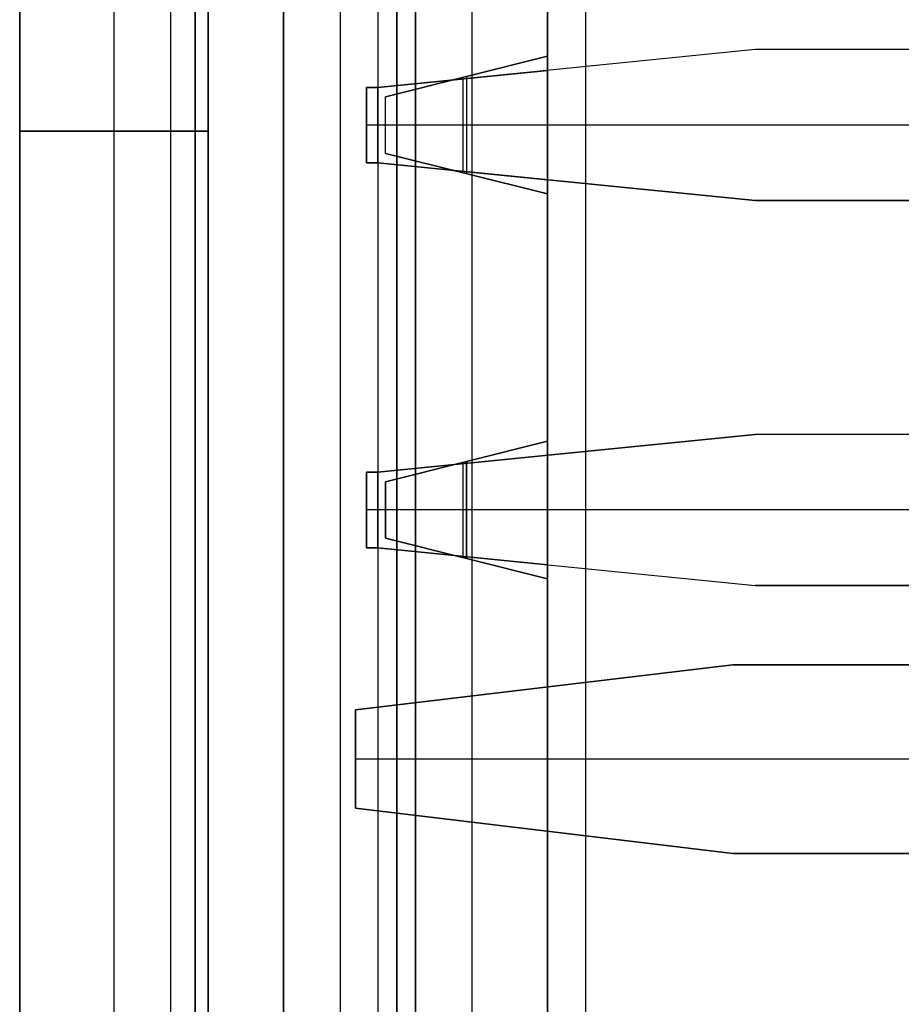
# Model space of a CAD drawing. Extents: x -9 to 8, y 1 to 147.
# Tile 89 of 181: x -6.84 to -4.51, y 83.63 to 86.24. Entities that reach past the tile are written whole.
import ezdxf

# ---------------------------------------------------------------- set-up
doc = ezdxf.new("R2010")
doc.units = 0
doc.layers.add('DEFAULT', color=7, linetype='CONTINUOUS')

msp = doc.modelspace()

# ---------------------------------------------------------------- linework, layer by layer
at = {"layer": 'DEFAULT', "color": 254}
for p, q in [((-6.3443, 110.3212, -98.2513), (-6.3443, 69.6334, -98.2513)), ((-5.3443, 110.295, -98.2775), (-5.3443, 69.6596, -98.2775)), ((-6.4443, 107.823, -100.7496), (-6.4443, 72.1316, -100.7496)), ((-6.8443, 99.0055, -21.567), (-6.8443, 51.455, -21.567)), ((-6.8443, 51.455, -39.999), (-6.8443, 99.0055, -39.999)), ((-6.8443, 51.455, -30.783), (-6.8443, 99.0055, -30.783)), ((-6.5943, 51.4485, -21.5604), (-6.5943, 99.012, -21.5604)), ((-6.5943, 51.4485, -40.0055), (-6.5943, 99.012, -40.0055)), ((-6.3443, 51.4419, -40.0121), (-6.3443, 99.0186, -40.0121)), ((-6.3793, 80.2576, -21.5548), (-6.3793, 96.7576, -21.5548)), ((-6.3793, 96.7576, -17.9333), (-6.3793, 80.2576, -17.9333)), ((-6.3793, 80.2576, -19.7441), (-6.3793, 96.7576, -19.7441)), ((-6.145, 80.7576, -20.4501), (-6.145, 96.2576, -20.4501)), ((-5.895, 96.2576, -20.4501), (-5.895, 80.7576, -20.4501)), ((-5.845, 96.0576, -20.4501), (-5.845, 80.9576, -20.4501)), ((-5.6452, 82.5576, -18.4501), (-5.6453, 95.5076, -18.4501)), ((-5.445, 81.9076, -19.4501), (-5.445, 95.1076, -19.4501)), ((-5.445, 82.0076, -31.8501), (-5.445, 95.0076, -31.8501)), ((-5.445, 95.0076, -19.5501), (-5.445, 82.0076, -19.5501)), ((-6.145, 94.8076, -18.4501), (-6.145, 82.2076, -18.4501)), ((-6.145, 82.2076, -19.3751), (-6.145, 94.8076, -19.3751)), ((-5.845, 94.8076, -18.4501), (-5.845, 82.2076, -18.4501)), ((-5.845, 94.8076, -18.6501), (-5.845, 82.2076, -18.6501)), ((-5.845, 82.2076, -18.5501), (-5.845, 94.8076, -18.5501)), ((-5.795, 82.2076, -18.4001), (-5.795, 94.8076, -18.4001)), ((-5.795, 82.2076, -18.1001), (-5.795, 94.8076, -18.1001)), ((-5.795, 82.2076, -18.4001), (-5.795, 94.8076, -18.4001)), ((-6.145, 94.6576, -20.3001), (-6.145, 82.3576, -20.3001)), ((-5.995, 94.6576, -20.3001), (-5.995, 82.3576, -20.3001)), ((-5.845, 94.6576, -20.3001), (-5.845, 82.3576, -20.3001)), ((-6.145, 93.5076, -21.0501), (-6.145, 83.5076, -21.0501)), ((-5.795, 93.5076, -21.0501), (-5.795, 83.5076, -21.0501)), ((-5.445, 93.5076, -21.0501), (-5.445, 83.5076, -21.0501)), ((-5.445, 83.5076, -26.4501), (-5.445, 93.5076, -26.4501)), ((-6.3443, 93.4419, -63.0121), (-6.3443, 78.4419, -63.0121)), ((-6.3443, 78.4419, -80.0121), (-6.3443, 93.4419, -80.0121)), ((-6.3443, 93.4419, -46.0121), (-6.3443, 78.4419, -46.0121)), ((-6.3443, 78.4419, -57.0121), (-6.3443, 93.4419, -57.0121)), ((-6.8443, 93.4288, -63.0252), (-6.8443, 78.455, -63.0252)), ((-6.8443, 78.455, -79.999), (-6.8443, 93.4288, -79.999)), ((-6.8443, 93.4288, -46.0251), (-6.8443, 78.455, -46.0251)), ((-6.8443, 78.455, -56.999), (-6.8443, 93.4288, -56.999)), ((-6.8443, 78.455, -71.5121), (-6.8443, 93.4288, -71.5121)), ((-6.8443, 78.455, -51.5121), (-6.8443, 93.4288, -51.5121)), ((-6.5943, 78.4485, -63.0186), (-6.5943, 93.4354, -63.0186)), ((-6.5943, 78.4485, -80.0055), (-6.5943, 93.4354, -80.0055)), ((-6.5943, 78.4485, -46.0186), (-6.5943, 93.4354, -46.0186)), ((-6.5943, 78.4485, -57.0055), (-6.5943, 93.4354, -57.0055)), ((-4.895, 86.1576, -34.9821), (-5.895, 86.0576, -34.9821)), ((-4.895, 86.1576, -35.2821), (-5.895, 86.0576, -35.2821)), ((-4.895, 86.1576, -35.1321), (-5.895, 86.0576, -35.1321)), ((-5.875, 86.0326, -21.7001), (-5.445, 86.1401, -21.7001)), ((-5.875, 86.0326, -21.4001), (-5.445, 86.1401, -21.4001)), ((-5.445, 86.1401, -21.5501), (-5.875, 86.0326, -21.5501)), ((-5.445, 86.1401, -21.4001), (-5.445, 86.1401, -21.7001)), ((-5.445, 85.7751, -21.4001), (-5.445, 86.1401, -21.4001)), ((-5.445, 86.1401, -21.7001), (-5.445, 85.7751, -21.7001)), ((-2.445, 86.1576, -34.9821), (-4.895, 86.1576, -34.9821)), ((-4.895, 86.1576, -34.9821), (-4.895, 86.1576, -35.2821)), ((-2.445, 86.1576, -35.2821), (-4.895, 86.1576, -35.2821)), ((-2.445, 86.1576, -35.1321), (-4.895, 86.1576, -35.1321)), ((-5.395, 86.1076, -35.2821), (-5.395, 86.1076, -34.9821)), ((-5.895, 86.0576, -31.0251), (-5.445, 86.1026, -31.0251)), ((-5.895, 86.0576, -31.3251), (-5.445, 86.1026, -31.3251)), ((-5.895, 86.0576, -31.1751), (-5.445, 86.1026, -31.1751)), ((-5.66, 86.0864, -21.7001), (-5.66, 85.8289, -21.7001)), ((-5.66, 86.0864, -21.7001), (-5.66, 86.0864, -21.4001)), ((-5.66, 86.0864, -21.4001), (-5.66, 85.8289, -21.4001)), ((-5.445, 86.1026, -31.3251), (-5.445, 85.8126, -31.3251)), ((-5.445, 86.1026, -31.0251), (-5.445, 86.1026, -31.3251)), ((-5.445, 85.8126, -31.0251), (-5.445, 86.1026, -31.0251)), ((-5.895, 86.0576, -34.9821), (-5.925, 86.0576, -34.9821)), ((-5.925, 86.0576, -34.9821), (-5.925, 85.8576, -34.9821)), ((-5.925, 86.0576, -35.2821), (-5.925, 86.0576, -34.9821)), ((-5.925, 85.8576, -35.2821), (-5.925, 86.0576, -35.2821)), ((-5.925, 86.0576, -35.2821), (-5.895, 86.0576, -35.2821)), ((-5.925, 85.8576, -35.1321), (-5.925, 86.0576, -35.1321)), ((-5.895, 86.0576, -35.1321), (-5.925, 86.0576, -35.1321)), ((-5.91, 86.0576, -35.2821), (-5.91, 86.0576, -34.9821)), ((-5.895, 85.8576, -31.0251), (-5.895, 86.0576, -31.0251)), ((-5.895, 85.8576, -31.3251), (-5.895, 86.0576, -31.3251)), ((-5.895, 86.0576, -31.0251), (-5.895, 86.0576, -31.3251)), ((-5.895, 86.0576, -35.2821), (-5.895, 86.0576, -34.9821)), ((-5.895, 85.8576, -31.1751), (-5.895, 86.0576, -31.1751)), ((-5.67, 86.0801, -31.0251), (-5.67, 85.8351, -31.0251)), ((-5.67, 86.0801, -31.3251), (-5.67, 85.8351, -31.3251)), ((-5.67, 86.0801, -31.3251), (-5.67, 86.0801, -31.0251)), ((-5.875, 85.8826, -21.7001), (-5.875, 86.0326, -21.7001)), ((-5.875, 86.0326, -21.7001), (-5.875, 86.0326, -21.4001)), ((-5.875, 85.8826, -21.4001), (-5.875, 86.0326, -21.4001)), ((-5.875, 85.8826, -21.5501), (-5.875, 86.0326, -21.5501)), ((-2.445, 85.9576, -34.9821), (-5.925, 85.9576, -34.9821)), ((-5.925, 85.9576, -34.9821), (-5.925, 85.9576, -35.2821)), ((-2.445, 85.9576, -35.2821), (-5.925, 85.9576, -35.2821)), ((-5.445, 85.9576, -31.0251), (-5.895, 85.9576, -31.0251)), ((-5.445, 85.9576, -31.3251), (-5.895, 85.9576, -31.3251)), ((-5.895, 85.9576, -31.3251), (-5.895, 85.9576, -31.0251)), ((-5.445, 85.9576, -21.7001), (-5.875, 85.9576, -21.7001)), ((-5.445, 85.9576, -21.4001), (-5.875, 85.9576, -21.4001)), ((-5.875, 85.9576, -21.7001), (-5.875, 85.9576, -21.4001)), ((-6.8443, 85.9419, -63.0252), (-6.3443, 85.9419, -63.0121)), ((-6.3443, 85.9419, -80.0121), (-6.8443, 85.9419, -79.999)), ((-6.8443, 85.9419, -79.999), (-6.8443, 85.9419, -63.0252)), ((-6.8443, 85.9419, -46.0251), (-6.3443, 85.9419, -46.0121)), ((-6.3443, 85.9419, -57.0121), (-6.8443, 85.9419, -56.999)), ((-6.8443, 85.9419, -56.999), (-6.8443, 85.9419, -46.0251)), ((-5.445, 85.7751, -21.4001), (-5.875, 85.8826, -21.4001)), ((-5.445, 85.7751, -21.7001), (-5.875, 85.8826, -21.7001)), ((-5.875, 85.8826, -21.7001), (-5.875, 85.8826, -21.4001)), ((-5.875, 85.8826, -21.5501), (-5.445, 85.7751, -21.5501)), ((-5.925, 85.8576, -34.9821), (-5.895, 85.8576, -34.9821)), ((-5.925, 85.8576, -34.9821), (-5.925, 85.8576, -35.2821)), ((-5.925, 85.8576, -35.2821), (-5.895, 85.8576, -35.2821)), ((-5.895, 85.8576, -35.1321), (-5.925, 85.8576, -35.1321)), ((-5.91, 85.8576, -35.2821), (-5.91, 85.8576, -34.9821)), ((-5.895, 85.8576, -31.3251), (-5.445, 85.8126, -31.3251)), ((-5.445, 85.8126, -31.0251), (-5.895, 85.8576, -31.0251)), ((-5.895, 85.8576, -31.0251), (-5.895, 85.8576, -31.3251)), ((-5.895, 85.8576, -34.9821), (-4.895, 85.7576, -34.9821)), ((-5.895, 85.8576, -35.2821), (-5.895, 85.8576, -34.9821)), ((-4.895, 85.7576, -35.2821), (-5.895, 85.8576, -35.2821)), ((-5.895, 85.8576, -31.1751), (-5.445, 85.8126, -31.1751)), ((-4.895, 85.7576, -35.1321), (-5.895, 85.8576, -35.1321)), ((-5.67, 85.8351, -31.3251), (-5.67, 85.8351, -31.0251)), ((-5.66, 85.8289, -21.7001), (-5.66, 85.8289, -21.4001)), ((-5.445, 85.8126, -31.3251), (-5.445, 85.8126, -31.0251)), ((-5.395, 85.8076, -35.2821), (-5.395, 85.8076, -34.9821)), ((-5.445, 85.7751, -21.7001), (-5.445, 85.7751, -21.4001)), ((-4.895, 85.7576, -34.9821), (-2.445, 85.7576, -34.9821)), ((-4.895, 85.7576, -35.2821), (-4.895, 85.7576, -34.9821)), ((-2.445, 85.7576, -35.2821), (-4.895, 85.7576, -35.2821)), ((-2.445, 85.7576, -35.1321), (-4.895, 85.7576, -35.1321)), ((-4.895, 85.1376, -33.2021), (-5.895, 85.0376, -33.2021)), ((-5.895, 85.0376, -33.5021), (-4.895, 85.1376, -33.5021)), ((-5.895, 85.0376, -33.3521), (-4.895, 85.1376, -33.3521)), ((-5.875, 85.0126, -22.7201), (-5.445, 85.1201, -22.7201)), ((-5.445, 85.1201, -22.4201), (-5.875, 85.0126, -22.4201)), ((-5.875, 85.0126, -22.5701), (-5.445, 85.1201, -22.5701)), ((-5.445, 85.1201, -22.4201), (-5.445, 85.1201, -22.7201)), ((-5.445, 84.7551, -22.4201), (-5.445, 85.1201, -22.4201)), ((-5.445, 85.1201, -22.7201), (-5.445, 84.7551, -22.7201)), ((-2.445, 85.1376, -33.2021), (-4.895, 85.1376, -33.2021)), ((-4.895, 85.1376, -33.5021), (-4.895, 85.1376, -33.2021)), ((-2.445, 85.1376, -33.5021), (-4.895, 85.1376, -33.5021)), ((-2.445, 85.1376, -33.3521), (-4.895, 85.1376, -33.3521)), ((-5.895, 85.0376, -30.0751), (-5.445, 85.0826, -30.0751)), ((-5.895, 85.0376, -30.3751), (-5.445, 85.0826, -30.3751)), ((-5.895, 85.0376, -30.2251), (-5.445, 85.0826, -30.2251)), ((-5.66, 85.0664, -22.7201), (-5.66, 84.8089, -22.7201)), ((-5.66, 85.0664, -22.7201), (-5.66, 85.0664, -22.4201)), ((-5.66, 84.8089, -22.4201), (-5.66, 85.0664, -22.4201)), ((-5.445, 85.0826, -30.3751), (-5.445, 84.7926, -30.3751)), ((-5.445, 85.0826, -30.0751), (-5.445, 85.0826, -30.3751)), ((-5.445, 84.7926, -30.0751), (-5.445, 85.0826, -30.0751)), ((-5.395, 85.0876, -33.5021), (-5.395, 85.0876, -33.2021)), ((-5.895, 85.0376, -33.2021), (-5.925, 85.0376, -33.2021)), ((-5.925, 85.0376, -33.2021), (-5.925, 84.8376, -33.2021)), ((-5.925, 85.0376, -33.5021), (-5.925, 85.0376, -33.2021)), ((-5.925, 84.8376, -33.5021), (-5.925, 85.0376, -33.5021)), ((-5.925, 85.0376, -33.5021), (-5.895, 85.0376, -33.5021)), ((-5.925, 84.8376, -33.3521), (-5.925, 85.0376, -33.3521)), ((-5.895, 85.0376, -33.3521), (-5.925, 85.0376, -33.3521)), ((-5.91, 85.0376, -33.5021), (-5.91, 85.0376, -33.2021)), ((-5.895, 84.8376, -30.0751), (-5.895, 85.0376, -30.0751)), ((-5.895, 84.8376, -30.3751), (-5.895, 85.0376, -30.3751)), ((-5.895, 85.0376, -30.0751), (-5.895, 85.0376, -30.3751)), ((-5.895, 85.0376, -33.5021), (-5.895, 85.0376, -33.2021)), ((-5.895, 84.8376, -30.2251), (-5.895, 85.0376, -30.2251)), ((-5.67, 85.0601, -30.0751), (-5.67, 84.8151, -30.0751)), ((-5.67, 85.0601, -30.3751), (-5.67, 84.8151, -30.3751)), ((-5.67, 85.0601, -30.3751), (-5.67, 85.0601, -30.0751)), ((-5.875, 84.8626, -22.7201), (-5.875, 85.0126, -22.7201)), ((-5.875, 85.0126, -22.4201), (-5.875, 85.0126, -22.7201)), ((-5.875, 85.0126, -22.4201), (-5.875, 84.8626, -22.4201)), ((-5.875, 84.8626, -22.5701), (-5.875, 85.0126, -22.5701)), ((-2.445, 84.9376, -33.2021), (-5.925, 84.9376, -33.2021)), ((-5.925, 84.9376, -33.2021), (-5.925, 84.9376, -33.5021)), ((-2.445, 84.9376, -33.5021), (-5.925, 84.9376, -33.5021)), ((-5.445, 84.9376, -30.0751), (-5.895, 84.9376, -30.0751)), ((-5.445, 84.9376, -30.3751), (-5.895, 84.9376, -30.3751)), ((-5.895, 84.9376, -30.3751), (-5.895, 84.9376, -30.0751)), ((-5.445, 84.9376, -22.7201), (-5.875, 84.9376, -22.7201)), ((-5.445, 84.9376, -22.4201), (-5.875, 84.9376, -22.4201)), ((-5.875, 84.9376, -22.4201), (-5.875, 84.9376, -22.7201)), ((-5.875, 84.8626, -22.4201), (-5.445, 84.7551, -22.4201)), ((-5.445, 84.7551, -22.7201), (-5.875, 84.8626, -22.7201)), ((-5.875, 84.8626, -22.4201), (-5.875, 84.8626, -22.7201)), ((-5.445, 84.7551, -22.5701), (-5.875, 84.8626, -22.5701)), ((-5.925, 84.8376, -33.2021), (-5.895, 84.8376, -33.2021)), ((-5.925, 84.8376, -33.2021), (-5.925, 84.8376, -33.5021)), ((-5.925, 84.8376, -33.5021), (-5.895, 84.8376, -33.5021)), ((-5.895, 84.8376, -33.3521), (-5.925, 84.8376, -33.3521)), ((-5.91, 84.8376, -33.5021), (-5.91, 84.8376, -33.2021)), ((-5.895, 84.8376, -30.3751), (-5.445, 84.7926, -30.3751)), ((-5.445, 84.7926, -30.0751), (-5.895, 84.8376, -30.0751)), ((-5.895, 84.8376, -30.0751), (-5.895, 84.8376, -30.3751)), ((-5.895, 84.8376, -33.2021), (-4.895, 84.7376, -33.2021)), ((-5.895, 84.8376, -33.2021), (-5.895, 84.8376, -33.5021)), ((-5.895, 84.8376, -33.5021), (-4.895, 84.7376, -33.5021)), ((-5.895, 84.8376, -30.2251), (-5.445, 84.7926, -30.2251)), ((-5.895, 84.8376, -33.3521), (-4.895, 84.7376, -33.3521)), ((-5.67, 84.8151, -30.3751), (-5.67, 84.8151, -30.0751)), ((-5.66, 84.8089, -22.7201), (-5.66, 84.8089, -22.4201)), ((-5.445, 84.7926, -30.3751), (-5.445, 84.7926, -30.0751)), ((-5.395, 84.7876, -33.5021), (-5.395, 84.7876, -33.2021)), ((-5.445, 84.7551, -22.7201), (-5.445, 84.7551, -22.4201)), ((-4.895, 84.7376, -33.2021), (-2.445, 84.7376, -33.2021)), ((-4.895, 84.7376, -33.5021), (-4.895, 84.7376, -33.2021)), ((-2.445, 84.7376, -33.5021), (-4.895, 84.7376, -33.5021)), ((-2.445, 84.7376, -33.3521), (-4.895, 84.7376, -33.3521)), ((-4.9543, 84.5276, -37.2501), (-5.9543, 84.4076, -37.2501)), ((-4.9543, 84.5276, -37.7501), (-5.9543, 84.4076, -37.7501)), ((-5.9543, 84.4076, -37.5001), (-4.9543, 84.5276, -37.5001)), ((-0.145, 84.5276, -37.7501), (-4.9543, 84.5276, -37.7501)), ((-4.9543, 84.5276, -37.7501), (-4.9543, 84.5276, -37.2501)), ((-4.9543, 84.5276, -37.2501), (-0.145, 84.5276, -37.2501)), ((-0.145, 84.5276, -37.5001), (-4.9543, 84.5276, -37.5001)), ((-5.4543, 84.4676, -37.7501), (-5.4543, 84.4676, -37.2501)), ((-5.9543, 84.4076, -37.7501), (-5.9543, 84.1476, -37.7501)), ((-5.9543, 84.1476, -37.2501), (-5.9543, 84.4076, -37.2501)), ((-5.9543, 84.4076, -37.2501), (-5.9543, 84.4076, -37.7501)), ((-5.9543, 84.1476, -37.5001), (-5.9543, 84.4076, -37.5001)), ((-0.145, 84.2776, -37.7501), (-5.9543, 84.2776, -37.7501)), ((-5.9543, 84.2776, -37.7501), (-5.9543, 84.2776, -37.2501)), ((-0.145, 84.2776, -37.2501), (-5.9543, 84.2776, -37.2501)), ((-5.9543, 84.1476, -37.2501), (-4.9543, 84.0276, -37.2501)), ((-5.9543, 84.1476, -37.7501), (-5.9543, 84.1476, -37.2501)), ((-5.9543, 84.1476, -37.7501), (-4.9543, 84.0276, -37.7501)), ((-4.9543, 84.0276, -37.5001), (-5.9543, 84.1476, -37.5001)), ((-5.4543, 84.0876, -37.7501), (-5.4543, 84.0876, -37.2501)), ((-4.9543, 84.0276, -37.7501), (-0.145, 84.0276, -37.7501)), ((-4.9543, 84.0276, -37.2501), (-0.145, 84.0276, -37.2501)), ((-4.9543, 84.0276, -37.7501), (-4.9543, 84.0276, -37.2501)), ((-0.145, 84.0276, -37.5001), (-4.9543, 84.0276, -37.5001))]:
    msp.add_line(p, q, dxfattribs=at)

doc.saveas('drawing.dxf')
